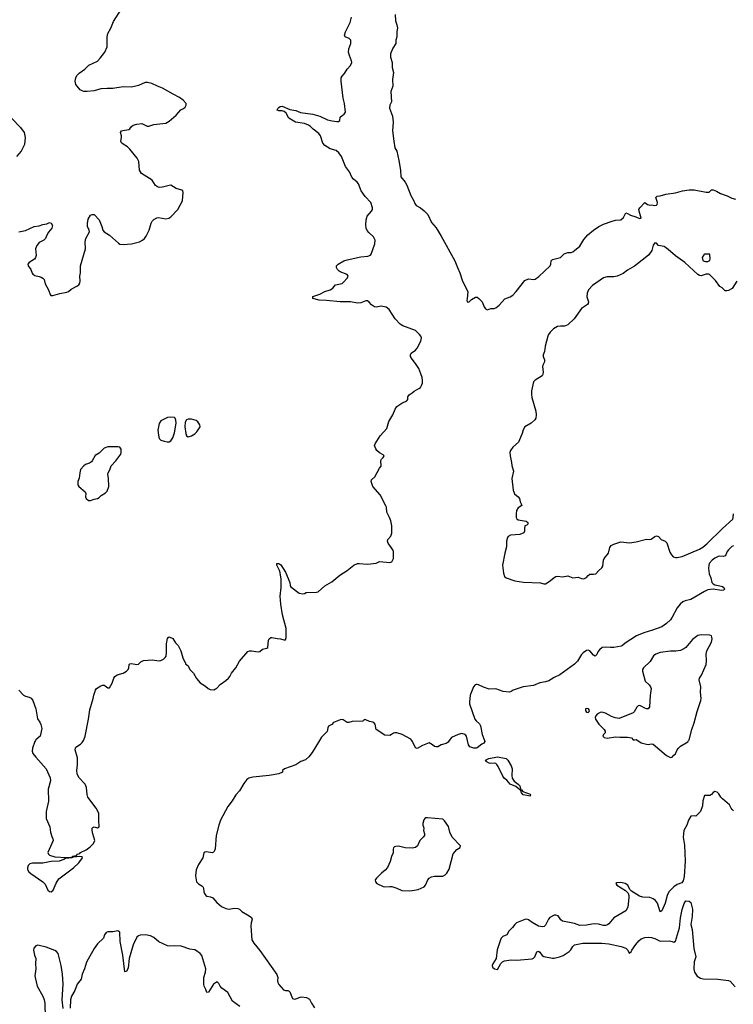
# Model space of a CAD drawing. Header units: inches. Extents: x 1552086 to 1694788, y 812325 to 917226.
# Tile 43 of 109: x 1614660 to 1623007, y 876916 to 888429. Entities that reach past the tile are written whole.
import ezdxf

# ---------------------------------------------------------------- set-up
doc = ezdxf.new("R2010")
doc.units = ezdxf.units.IN
doc.header["$MEASUREMENT"] = 0
for name, color, linetype in [('B6817', 7, 'Continuous'), ('B6818', 7, 'Continuous'), ('B6827', 7, 'Continuous'), ('B6828', 7, 'Continuous')]:
    doc.layers.add(name, color=color, linetype=linetype)

msp = doc.modelspace()

# ---------------------------------------------------------------- linework, layer by layer
at = {"layer": 'B6817', "color": 6, "elevation": 800}
for points in [[(1614844, 880000), (1614838, 879990), (1614809, 879910), (1614805, 879875), (1614815, 879850), (1614850, 879804), (1614972, 879670), (1615016, 879564), (1615019, 879530), (1614992, 879430), (1614996, 879290), (1614971, 879171), (1614969, 879090), (1615012, 878990), (1615022, 878930), (1615038, 878878), (1615050, 878850), (1615053, 878830), (1614990, 878690), (1614998, 878670), (1615010, 878660), (1615070, 878641), (1615207, 878633), (1615250, 878638), (1615270, 878634), (1615278, 878638), (1615274, 878630), (1615198, 878622), (1615178, 878610), (1615121, 878590), (1615030, 878585), (1614930, 878568), (1614810, 878568), (1614780, 878560), (1614759, 878541), (1614750, 878510), (1614751, 878491), (1614766, 878466), (1614790, 878445), (1614933, 878350), (1614959, 878319), (1614989, 878249), (1615010, 878234), (1615030, 878233), (1615051, 878250), (1615086, 878334), (1615118, 878382), (1615289, 878511), (1615351, 878570), (1615396, 878630), (1615390, 878639), (1615363, 878643), (1615290, 878638), (1615280, 878640), (1615278, 878650), (1615323, 878657), (1615335, 878670), (1615362, 878678), (1615372, 878690), (1615437, 878723), (1615484, 878756), (1615525, 878795), (1615538, 878830), (1615517, 878910), (1615510, 878950), (1615510, 878976), (1615515, 878985), (1615530, 878990), (1615570, 878978), (1615590, 878991), (1615585, 879070), (1615587, 879150), (1615554, 879210), (1615458, 879338), (1615448, 879368), (1615441, 879450), (1615426, 879490), (1615354, 879570), (1615333, 879610), (1615327, 879650), (1615336, 879716), (1615337, 879797), (1615310, 879890), (1615313, 879910), (1615319, 879921), (1615370, 879956), (1615390, 879977), (1615405, 880000)], [(1618166, 880000), (1618081, 879859), (1618044, 879810), (1618004, 879776), (1617950, 879754), (1617890, 879716), (1617756, 879670), (1617734, 879650), (1617733, 879630), (1617693, 879610), (1617579, 879590), (1617387, 879573), (1617340, 879560), (1617317, 879543), (1617282, 879498), (1617230, 879414), (1617190, 879366), (1617145, 879295), (1617095, 879230), (1617010, 879069), (1616988, 879010), (1616958, 878890), (1616946, 878734), (1616936, 878704), (1616926, 878694), (1616910, 878689), (1616843, 878697), (1616826, 878694), (1616813, 878687), (1616801, 878630), (1616750, 878550), (1616726, 878490), (1616717, 878417), (1616730, 878350), (1616750, 878325), (1616790, 878302), (1616805, 878285), (1616812, 878270), (1616815, 878230), (1616822, 878210), (1616838, 878190), (1616850, 878181), (1616893, 878173), (1616921, 878161), (1616966, 878106), (1617020, 878060), (1617070, 878037), (1617110, 878030), (1617170, 878040), (1617210, 878037), (1617230, 878029), (1617260, 878000), (1617346, 877950), (1617371, 877930), (1617379, 877910), (1617367, 877870), (1617362, 877830), (1617376, 877670), (1617397, 877630), (1617470, 877545), (1617666, 877266), (1617680, 877230), (1617675, 877190), (1617679, 877170), (1617690, 877148), (1617747, 877087), (1617770, 877078), (1617796, 877076), (1617811, 877070), (1617820, 877061), (1617850, 876982), (1617870, 876978), (1617890, 876981), (1617939, 877001), (1617957, 877003), (1618016, 876996), (1618050, 876975), (1618073, 876930), (1618110, 876876)], [(1619685, 880000), (1619670, 879980), (1619650, 879965), (1619590, 879951), (1619550, 879928), (1619530, 879927), (1619512, 879932), (1619490, 879951), (1619450, 879972), (1619370, 879942), (1619310, 879906), (1619290, 879915), (1619255, 879990), (1619247, 880000)], [(1620000, 879912), (1619990, 879910), (1619970, 879911), (1619925, 879925), (1619909, 879950), (1619898, 880000)], [(1617236, 876890), (1617150, 876954), (1617094, 877054), (1617024, 877104), (1617005, 877130), (1616990, 877161), (1616970, 877178), (1616950, 877169), (1616929, 877151), (1616870, 877057), (1616850, 877055), (1616839, 877090), (1616817, 877130), (1616814, 877150), (1616814, 877230), (1616834, 877290), (1616838, 877330), (1616790, 877485), (1616771, 877511), (1616730, 877542), (1616710, 877552), (1616650, 877561), (1616550, 877594), (1616470, 877601), (1616410, 877596), (1616390, 877599), (1616288, 877648), (1616230, 877696), (1616190, 877717), (1616130, 877730), (1616070, 877725), (1616050, 877718), (1616030, 877703), (1615987, 877613), (1615940, 877450), (1615930, 877344), (1615910, 877299), (1615890, 877297), (1615867, 877490), (1615835, 877650), (1615830, 877760), (1615810, 877775), (1615750, 877764), (1615690, 877762), (1615670, 877755), (1615652, 877730), (1615641, 877690), (1615570, 877622), (1615532, 877568), (1615441, 877410), (1615419, 877330), (1615393, 877270), (1615378, 877210), (1615334, 877150), (1615304, 877076), (1615268, 877010), (1615256, 876970), (1615249, 876871)], [(1615170, 876866), (1615157, 876970), (1615170, 877150), (1615160, 877270), (1615146, 877370), (1615111, 877510), (1615090, 877532), (1615070, 877546), (1614970, 877585), (1614874, 877606), (1614850, 877598), (1614827, 877573), (1614821, 877550), (1614832, 877492), (1614849, 877450), (1614845, 877395), (1614849, 877330), (1614839, 877250), (1614841, 877230), (1614863, 877130), (1614930, 877012), (1614947, 876970), (1614956, 876930), (1614957, 876763)]]:
    msp.add_lwpolyline(points, dxfattribs=at)
at = {"layer": 'B6817', "color": 6, "elevation": 900}
msp.add_lwpolyline([(1619430, 879096), (1619410, 879096), (1619400, 879090), (1619388, 879072), (1619374, 879030), (1619376, 879010), (1619385, 878990), (1619388, 878970), (1619385, 878950), (1619394, 878910), (1619393, 878890), (1619380, 878870), (1619339, 878830), (1619312, 878768), (1619290, 878748), (1619250, 878740), (1619170, 878746), (1619090, 878766), (1619058, 878762), (1619044, 878756), (1619034, 878746), (1619029, 878731), (1619030, 878686), (1619010, 878645), (1618994, 878586), (1618964, 878516), (1618936, 878484), (1618892, 878450), (1618832, 878390), (1618818, 878370), (1618820, 878350), (1618838, 878330), (1618910, 878294), (1618931, 878289), (1618990, 878295), (1619012, 878292), (1619070, 878275), (1619130, 878246), (1619217, 878243), (1619250, 878247), (1619322, 878258), (1619390, 878290), (1619408, 878310), (1619432, 878370), (1619450, 878390), (1619475, 878405), (1619510, 878415), (1619610, 878415), (1619638, 878430), (1619656, 878450), (1619682, 878498), (1619730, 878676), (1619774, 878726), (1619812, 878750), (1619814, 878770), (1619720, 878870), (1619691, 878930), (1619675, 878995), (1619630, 879063), (1619610, 879080)], close=True, dxfattribs=at)
at = {"layer": 'B6818', "color": 6}
for points, elevation in [([(1614650, 885950), (1614730, 885966), (1614830, 886010), (1614890, 886018), (1614930, 886034), (1614978, 886042), (1615010, 886059), (1615030, 886050), (1615043, 886023), (1615038, 885990), (1614997, 885943), (1614977, 885910), (1614962, 885870), (1614944, 885850), (1614890, 885823), (1614861, 885790), (1614847, 885750), (1614853, 885670), (1614847, 885650), (1614832, 885628), (1614770, 885591), (1614754, 885570), (1614758, 885550), (1614792, 885510), (1614805, 885465), (1614814, 885454), (1614838, 885438), (1614890, 885427), (1614910, 885417), (1614930, 885406), (1614946, 885390), (1614960, 885340), (1614996, 885270), (1615017, 885217), (1615026, 885206), (1615050, 885206), (1615130, 885228), (1615210, 885242), (1615230, 885251), (1615262, 885278), (1615328, 885312), (1615352, 885330), (1615364, 885350), (1615368, 885370), (1615364, 885430), (1615373, 885470), (1615372, 885552), (1615429, 885750), (1615427, 885830), (1615433, 885870), (1615477, 885950), (1615473, 885970), (1615453, 886010), (1615453, 886047), (1615463, 886097), (1615490, 886145), (1615510, 886151), (1615530, 886151), (1615591, 886090), (1615623, 886010), (1615631, 885970), (1615647, 885950), (1615710, 885908), (1615815, 885815), (1615830, 885806), (1615870, 885801), (1615970, 885807), (1616061, 885830), (1616098, 885850), (1616121, 885870), (1616141, 885899), (1616176, 885970), (1616198, 886050), (1616210, 886073), (1616230, 886094), (1616266, 886114), (1616283, 886117), (1616370, 886102), (1616404, 886110), (1616430, 886124), (1616511, 886210), (1616563, 886310), (1616573, 886410), (1616567, 886427), (1616556, 886436), (1616490, 886456), (1616430, 886493), (1616410, 886491), (1616330, 886469), (1616290, 886467), (1616273, 886473), (1616248, 886490), (1616211, 886551), (1616084, 886630), (1616060, 886670), (1616054, 886770), (1616036, 886810), (1615950, 886915), (1615921, 886941), (1615870, 886972), (1615852, 886990), (1615844, 887010), (1615852, 887050), (1615850, 887070), (1615841, 887110), (1615851, 887129), (1615865, 887135), (1615936, 887144), (1615950, 887154), (1615970, 887182), (1615986, 887194), (1616030, 887208), (1616090, 887214), (1616150, 887184), (1616170, 887184), (1616230, 887202), (1616370, 887219), (1616410, 887242), (1616490, 887312), (1616544, 887376), (1616576, 887390), (1616595, 887405), (1616608, 887430), (1616606, 887450), (1616571, 887490), (1616530, 887521), (1616457, 887557), (1616330, 887629), (1616271, 887651), (1616204, 887684), (1616155, 887695), (1616126, 887694), (1616050, 887659), (1615970, 887642), (1615870, 887643), (1615750, 887623), (1615684, 887624), (1615610, 887619), (1615530, 887599), (1615449, 887591), (1615410, 887591), (1615390, 887596), (1615369, 887609), (1615333, 887650), (1615319, 887670), (1615309, 887710), (1615316, 887750), (1615330, 887778), (1615356, 887804), (1615422, 887850), (1615470, 887897), (1615570, 887946), (1615601, 887979), (1615656, 888050), (1615683, 888110), (1615685, 888150), (1615682, 888230), (1615690, 888266), (1615727, 888330), (1615759, 888410), (1615849, 888550)], 900), ([(1619050, 888490), (1619055, 888415), (1619073, 888370), (1619079, 888330), (1619072, 888290), (1619073, 888230), (1619058, 888190), (1619060, 888150), (1619023, 888097), (1618999, 888030), (1618999, 887990), (1619016, 887930), (1619018, 887870), (1619033, 887810), (1619020, 887730), (1619026, 887650), (1619002, 887590), (1619010, 887470), (1618988, 887430), (1618985, 887395), (1619021, 887301), (1619028, 887230), (1619021, 887130), (1619035, 887010), (1619049, 886930), (1619070, 886890), (1619096, 886784), (1619113, 886670), (1619118, 886590), (1619170, 886530), (1619190, 886493), (1619235, 886375), (1619270, 886313), (1619281, 886281), (1619298, 886258), (1619350, 886228), (1619390, 886196), (1619432, 886150), (1619478, 886058), (1619530, 885994), (1619590, 885897), (1619750, 885610), (1619779, 885530), (1619807, 885470), (1619840, 885370), (1619900, 885250), (1619894, 885166), (1619889, 885150), (1619894, 885130), (1619912, 885128), (1619943, 885157), (1619990, 885185), (1620000, 885185)], 800), ([(1615405, 880000), (1615410, 880007), (1615427, 880050), (1615464, 880250), (1615479, 880361), (1615520, 880490), (1615528, 880532), (1615547, 880590), (1615560, 880610), (1615610, 880640), (1615630, 880647), (1615650, 880646), (1615661, 880641), (1615690, 880617), (1615710, 880618), (1615743, 880670), (1615763, 880730), (1615774, 880750), (1615799, 880770), (1615871, 880789), (1615908, 880810), (1615928, 880830), (1615935, 880850), (1615940, 880890), (1615950, 880899), (1615970, 880900), (1616030, 880890), (1616050, 880894), (1616079, 880921), (1616110, 880935), (1616210, 880944), (1616290, 880934), (1616310, 880937), (1616341, 880950), (1616362, 880970), (1616372, 880988), (1616378, 881030), (1616377, 881130), (1616390, 881193), (1616396, 881204), (1616410, 881214), (1616453, 881193), (1616484, 881144), (1616515, 881110), (1616544, 881050), (1616567, 880967), (1616590, 880916), (1616598, 880910), (1616598, 880898), (1616630, 880875), (1616650, 880830), (1616695, 880790), (1616730, 880724), (1616770, 880676), (1616835, 880635), (1616864, 880610), (1616890, 880598), (1616930, 880595), (1616950, 880603), (1616964, 880610), (1617004, 880656), (1617070, 880701), (1617102, 880730), (1617118, 880750), (1617137, 880790), (1617187, 880850), (1617233, 880930), (1617330, 881040), (1617350, 881049), (1617370, 881049), (1617450, 881036), (1617470, 881043), (1617502, 881070), (1617550, 881081), (1617562, 881090), (1617570, 881172), (1617579, 881190), (1617596, 881204), (1617610, 881207), (1617670, 881192), (1617710, 881190), (1617750, 881177), (1617770, 881177), (1617776, 881204), (1617776, 881310), (1617736, 881470), (1617714, 881594), (1617705, 881690), (1617718, 881790), (1617718, 881890), (1617701, 881981), (1617666, 882050), (1617669, 882071), (1617690, 882069), (1617714, 882054), (1617770, 881969), (1617820, 881850), (1617824, 881810), (1617830, 881796), (1617930, 881724), (1617970, 881716), (1617990, 881718), (1618010, 881731), (1618130, 881735), (1618150, 881741), (1618230, 881808), (1618310, 881857), (1618405, 881935), (1618489, 881990), (1618569, 882051), (1618610, 882069), (1618632, 882072), (1618730, 882064), (1618830, 882073), (1618870, 882092), (1618990, 882084), (1619012, 882090), (1619032, 882130), (1619033, 882210), (1619024, 882230), (1618968, 882308), (1618961, 882330), (1618965, 882350), (1619000, 882390), (1619014, 882426), (1619011, 882510), (1619001, 882570), (1618987, 882610), (1618955, 882670), (1618949, 882729), (1618944, 882744), (1618875, 882875), (1618790, 882970), (1618772, 883030), (1618775, 883050), (1618815, 883085), (1618870, 883185), (1618889, 883210), (1618886, 883274), (1618893, 883290), (1618913, 883310), (1618925, 883330), (1618910, 883343), (1618870, 883363), (1618839, 883390), (1618825, 883410), (1618809, 883450), (1618816, 883470), (1618839, 883501), (1618875, 883565), (1618955, 883650), (1618978, 883730), (1619025, 883810), (1619050, 883874), (1619070, 883905), (1619130, 883946), (1619189, 883971), (1619199, 883990), (1619200, 884020), (1619216, 884044), (1619250, 884066), (1619273, 884087), (1619330, 884115), (1619350, 884130), (1619360, 884150), (1619370, 884178), (1619371, 884211), (1619366, 884246), (1619352, 884290), (1619328, 884350), (1619298, 884398), (1619244, 884470), (1619232, 884490), (1619230, 884510), (1619238, 884530), (1619290, 884563), (1619311, 884589), (1619353, 884670), (1619358, 884710), (1619352, 884730), (1619337, 884750), (1619290, 884794), (1619141, 884850), (1619110, 884870), (1619050, 884930), (1618981, 885041), (1618946, 885066), (1618890, 885081), (1618830, 885068), (1618810, 885071), (1618775, 885095), (1618748, 885128), (1618730, 885142), (1618710, 885143), (1618650, 885117), (1618610, 885113), (1618529, 885129), (1618408, 885130), (1618247, 885147), (1618162, 885150), (1618089, 885170), (1618088, 885192), (1618170, 885221), (1618230, 885250), (1618291, 885269), (1618323, 885290), (1618353, 885327), (1618430, 885346), (1618445, 885355), (1618496, 885410), (1618504, 885430), (1618492, 885450), (1618410, 885480), (1618395, 885490), (1618376, 885510), (1618366, 885530), (1618367, 885550), (1618386, 885570), (1618451, 885609), (1618490, 885623), (1618650, 885658), (1618734, 885666), (1618763, 885677), (1618773, 885687), (1618815, 885810), (1618817, 885850), (1618800, 885890), (1618742, 885942), (1618725, 885965), (1618714, 885990), (1618707, 886030), (1618711, 886090), (1618724, 886130), (1618775, 886190), (1618785, 886210), (1618787, 886230), (1618766, 886290), (1618701, 886361), (1618653, 886430), (1618623, 886510), (1618607, 886530), (1618564, 886564), (1618546, 886586), (1618519, 886650), (1618470, 886712), (1618425, 886830), (1618394, 886874), (1618360, 886900), (1618290, 886918), (1618230, 886957), (1618206, 886986), (1618179, 887070), (1618160, 887100), (1618093, 887150), (1618062, 887182), (1618037, 887197), (1617990, 887215), (1617888, 887230), (1617810, 887278), (1617777, 887337), (1617754, 887354), (1617730, 887362), (1617690, 887364), (1617670, 887370), (1617679, 887390), (1617690, 887401), (1617707, 887413), (1617730, 887418), (1617820, 887380), (1617890, 887366), (1617945, 887345), (1618090, 887326), (1618170, 887301), (1618259, 887259), (1618315, 887245), (1618370, 887239), (1618390, 887240), (1618403, 887250), (1618410, 887290), (1618430, 887309), (1618457, 887323), (1618471, 887349), (1618459, 887450), (1618443, 887510), (1618421, 887710), (1618422, 887750), (1618430, 887769), (1618461, 887799), (1618492, 887850), (1618530, 887893), (1618545, 887930), (1618543, 887950), (1618516, 888010), (1618505, 888050), (1618511, 888089), (1618534, 888150), (1618534, 888190), (1618513, 888210), (1618468, 888228), (1618459, 888250), (1618470, 888288), (1618525, 888395), (1618542, 888458)], 800), ([(1614570, 887273), (1614670, 887170), (1614712, 887110), (1614726, 887050), (1614716, 886970), (1614679, 886890), (1614625, 886830)], 900), ([(1620000, 880655), (1619987, 880653), (1619967, 880630), (1619930, 880532), (1619921, 880450), (1619923, 880430), (1619985, 880250), (1619999, 880230), (1620000, 880229)], 800), ([(1614652, 880590), (1614704, 880530), (1614730, 880518), (1614770, 880507), (1614794, 880494), (1614814, 880470), (1614848, 880370), (1614870, 880256), (1614897, 880217), (1614909, 880189), (1614918, 880142), (1614901, 880050), (1614850, 880010), (1614844, 880000)], 800), ([(1619247, 880000), (1619235, 880015), (1619132, 880070), (1619072, 880090), (1619048, 880092), (1619033, 880087), (1619010, 880069), (1618990, 880061), (1618930, 880065), (1618829, 880130), (1618818, 880190), (1618802, 880210), (1618790, 880215), (1618750, 880223), (1618710, 880242), (1618690, 880246), (1618682, 880230), (1618670, 880225), (1618550, 880221), (1618510, 880210), (1618490, 880213), (1618442, 880242), (1618430, 880246), (1618410, 880244), (1618331, 880210), (1618310, 880188), (1618273, 880167), (1618264, 880150), (1618255, 880105), (1618190, 880041), (1618166, 880000)], 800), ([(1619898, 880000), (1619886, 880050), (1619870, 880070), (1619830, 880082), (1619790, 880072), (1619710, 880034), (1619685, 880000)], 800)]:
    msp.add_lwpolyline(points, dxfattribs=dict(at, elevation=elevation))
at = {"layer": 'B6818', "color": 6, "elevation": 900}
for points in [[(1616430, 883783), (1616390, 883779), (1616310, 883739), (1616290, 883709), (1616277, 883630), (1616282, 883570), (1616290, 883533), (1616310, 883513), (1616350, 883499), (1616385, 883495), (1616410, 883495), (1616430, 883504), (1616450, 883538), (1616470, 883598), (1616489, 883710), (1616487, 883747), (1616478, 883770), (1616470, 883777)], [(1616670, 883757), (1616630, 883757), (1616610, 883749), (1616596, 883723), (1616593, 883667), (1616602, 883590), (1616610, 883562), (1616630, 883552), (1616670, 883565), (1616710, 883585), (1616734, 883610), (1616770, 883670), (1616767, 883690), (1616745, 883725), (1616723, 883743)], [(1615690, 883435), (1615650, 883419), (1615590, 883361), (1615545, 883335), (1615510, 883270), (1615500, 883260), (1615476, 883244), (1615430, 883227), (1615410, 883214), (1615372, 883170), (1615362, 883130), (1615356, 883070), (1615341, 883030), (1615339, 882990), (1615352, 882970), (1615425, 882910), (1615435, 882890), (1615431, 882850), (1615439, 882830), (1615467, 882807), (1615490, 882806), (1615530, 882822), (1615570, 882831), (1615590, 882842), (1615613, 882867), (1615663, 882897), (1615682, 882918), (1615702, 882970), (1615699, 883070), (1615693, 883110), (1615696, 883130), (1615714, 883166), (1615730, 883214), (1615784, 883270), (1615844, 883350), (1615849, 883370), (1615849, 883409), (1615830, 883429), (1615813, 883433)]]:
    msp.add_lwpolyline(points, close=True, dxfattribs=at)
at = {"layer": 'B6827', "color": 6}
for points, elevation in [([(1620096, 880000), (1620100, 879990), (1620090, 879970), (1620064, 879956), (1620010, 879915), (1620000, 879912)], 800), ([(1621891, 880000), (1621930, 879975), (1621990, 879956), (1622010, 879952), (1622050, 879960), (1622070, 879958), (1622226, 879826), (1622270, 879801), (1622290, 879806), (1622309, 879830), (1622330, 879843), (1622348, 879890), (1622367, 879913), (1622390, 879934), (1622474, 879986), (1622483, 880000)], 900), ([(1623010, 879180), (1622993, 879193), (1622980, 879210), (1622962, 879250), (1622879, 879319), (1622860, 879340), (1622839, 879379), (1622818, 879398), (1622790, 879404), (1622770, 879393), (1622750, 879368), (1622730, 879358), (1622670, 879359), (1622650, 879295), (1622645, 879235), (1622622, 879170), (1622570, 879115), (1622550, 879119), (1622510, 879115), (1622484, 879070), (1622462, 879010), (1622429, 878950), (1622421, 878870), (1622437, 878777), (1622443, 878590), (1622433, 878410), (1622422, 878358), (1622403, 878337), (1622350, 878318), (1622310, 878291), (1622251, 878230), (1622233, 878190), (1622210, 878098), (1622170, 878009), (1622150, 877998), (1622118, 878098), (1622096, 878130), (1622070, 878150), (1622030, 878166), (1621950, 878170), (1621910, 878181), (1621817, 878237), (1621798, 878258), (1621771, 878310), (1621743, 878330), (1621690, 878342), (1621645, 878335), (1621631, 878330), (1621646, 878310), (1621747, 878247), (1621776, 878216), (1621784, 878190), (1621785, 878165), (1621771, 878050), (1621750, 878009), (1621610, 877927), (1621550, 877858), (1621535, 877845), (1621510, 877838), (1621490, 877838), (1621430, 877854), (1621383, 877857), (1621350, 877855), (1621290, 877840), (1621210, 877837), (1621150, 877859), (1621010, 877890), (1620990, 877905), (1620958, 877950), (1620930, 877960), (1620910, 877957), (1620862, 877930), (1620844, 877910), (1620810, 877840), (1620794, 877826), (1620778, 877822), (1620750, 877824), (1620730, 877831), (1620653, 877873), (1620610, 877905), (1620590, 877911), (1620570, 877906), (1620470, 877868), (1620450, 877851), (1620424, 877816), (1620381, 877770), (1620358, 877730), (1620310, 877707), (1620292, 877690), (1620282, 877670), (1620246, 877554), (1620232, 877450), (1620193, 877390), (1620187, 877370), (1620191, 877350), (1620215, 877330), (1620250, 877324), (1620287, 877393), (1620307, 877413), (1620330, 877424), (1620410, 877435), (1620470, 877433), (1620653, 877447), (1620670, 877454), (1620684, 877470), (1620710, 877531), (1620730, 877539), (1620745, 877525), (1620770, 877486), (1620790, 877474), (1620890, 877457), (1620910, 877457), (1620973, 877470), (1621015, 877485), (1621086, 877534), (1621106, 877554), (1621130, 877592), (1621150, 877610), (1621248, 877630), (1621470, 877631), (1621550, 877622), (1621696, 877590), (1621750, 877574), (1621772, 877550), (1621790, 877515), (1621810, 877528), (1621820, 877550), (1621865, 877615), (1621901, 877659), (1621930, 877683), (1621970, 877696), (1622010, 877700), (1622050, 877697), (1622087, 877687), (1622150, 877656), (1622259, 877659), (1622291, 877651), (1622310, 877641), (1622330, 877654), (1622377, 877810), (1622390, 877926), (1622410, 878025), (1622430, 878094), (1622450, 878127), (1622490, 878121), (1622510, 878105), (1622529, 878030), (1622524, 877944), (1622508, 877850), (1622526, 877790), (1622545, 877570), (1622570, 877472), (1622549, 877411), (1622545, 877325), (1622551, 877290), (1622584, 877244), (1622622, 877222), (1622655, 877215), (1622825, 877210), (1622950, 877194), (1622970, 877186), (1623030, 877121)], 900)]:
    msp.add_lwpolyline(points, dxfattribs=dict(at, elevation=elevation))
at = {"layer": 'B6827', "color": 6, "elevation": 800}
for points in [[(1620518, 879422), (1620510, 879424), (1620462, 879462), (1620397, 879490), (1620356, 879536), (1620330, 879558), (1620310, 879585), (1620258, 879698), (1620241, 879721), (1620230, 879730), (1620210, 879735), (1620170, 879731), (1620150, 879735), (1620124, 879750), (1620107, 879770), (1620149, 879790), (1620250, 879808), (1620349, 879789), (1620370, 879772), (1620410, 879703), (1620422, 879670), (1620415, 879590), (1620420, 879560), (1620444, 879524), (1620490, 879491), (1620508, 879470), (1620516, 879436), (1620522, 879430)], [(1620630, 879350), (1620550, 879366), (1620530, 879390), (1620522, 879418), (1620530, 879422), (1620545, 879405), (1620630, 879373), (1620634, 879366)]]:
    msp.add_lwpolyline(points, close=True, dxfattribs=at)
at = {"layer": 'B6828', "color": 6}
for points, elevation in [([(1620000, 885185), (1620010, 885185), (1620030, 885171), (1620070, 885131), (1620091, 885070), (1620110, 885047), (1620130, 885038), (1620170, 885051), (1620210, 885051), (1620230, 885060), (1620270, 885092), (1620336, 885164), (1620398, 885190), (1620428, 885210), (1620466, 885250), (1620570, 885381), (1620610, 885398), (1620670, 885393), (1620690, 885397), (1620733, 885427), (1620863, 885550), (1620873, 885570), (1620877, 885610), (1620890, 885624), (1620984, 885650), (1621030, 885690), (1621070, 885708), (1621110, 885708), (1621130, 885713), (1621150, 885729), (1621210, 885781), (1621260, 885860), (1621307, 885913), (1621370, 885967), (1621433, 886010), (1621490, 886039), (1621590, 886074), (1621630, 886084), (1621692, 886090), (1621724, 886116), (1621750, 886170), (1621770, 886164), (1621803, 886143), (1621865, 886125), (1621910, 886103), (1621929, 886110), (1621905, 886190), (1621903, 886210), (1621912, 886228), (1621970, 886291), (1622002, 886270), (1622030, 886261), (1622050, 886263), (1622090, 886256), (1622110, 886262), (1622117, 886270), (1622120, 886290), (1622102, 886350), (1622116, 886364), (1622151, 886369), (1622218, 886390), (1622330, 886406), (1622412, 886428), (1622490, 886441), (1622550, 886439), (1622690, 886411), (1622726, 886414), (1622750, 886439), (1622770, 886439), (1622810, 886424), (1622856, 886396), (1622936, 886370), (1622990, 886341), (1623031, 886330)], 800), ([(1623048, 885370), (1622993, 885287), (1622950, 885264), (1622930, 885257), (1622910, 885259), (1622875, 885294), (1622849, 885309), (1622799, 885379), (1622729, 885449), (1622715, 885455), (1622690, 885454), (1622630, 885435), (1622610, 885437), (1622590, 885450), (1622441, 885590), (1622330, 885669), (1622244, 885744), (1622196, 885776), (1622130, 885790), (1622110, 885818), (1622090, 885821), (1622070, 885793), (1622053, 885730), (1622019, 885681), (1621977, 885643), (1621850, 885546), (1621770, 885500), (1621720, 885460), (1621650, 885429), (1621610, 885422), (1621530, 885423), (1621490, 885411), (1621360, 885320), (1621314, 885270), (1621296, 885230), (1621294, 885190), (1621314, 885130), (1621310, 885110), (1621302, 885098), (1621230, 885054), (1621145, 884930), (1621070, 884861), (1621033, 884847), (1620986, 884846), (1620950, 884840), (1620905, 884815), (1620863, 884777), (1620845, 884750), (1620838, 884730), (1620808, 884610), (1620799, 884550), (1620784, 884510), (1620781, 884490), (1620798, 884450), (1620797, 884430), (1620778, 884390), (1620776, 884370), (1620781, 884310), (1620778, 884282), (1620770, 884263), (1620690, 884216), (1620670, 884194), (1620646, 884090), (1620645, 884050), (1620651, 884010), (1620696, 883850), (1620700, 883810), (1620698, 883770), (1620687, 883750), (1620641, 883710), (1620570, 883670), (1620550, 883632), (1620538, 883590), (1620493, 883490), (1620428, 883430), (1620400, 883390), (1620393, 883370), (1620395, 883330), (1620414, 883250), (1620415, 883215), (1620435, 883150), (1620417, 883063), (1620430, 882926), (1620446, 882886), (1620490, 882850), (1620506, 882830), (1620513, 882790), (1620527, 882770), (1620532, 882750), (1620490, 882722), (1620472, 882690), (1620465, 882650), (1620468, 882608), (1620474, 882594), (1620490, 882580), (1620585, 882565), (1620602, 882550), (1620602, 882530), (1620590, 882518), (1620570, 882509), (1620563, 882477), (1620566, 882450), (1620557, 882430), (1620510, 882411), (1620399, 882401), (1620373, 882387), (1620365, 882375), (1620353, 882330), (1620355, 882265), (1620333, 882190), (1620309, 882051), (1620318, 881958), (1620330, 881918), (1620350, 881902), (1620450, 881868), (1620552, 881852), (1620750, 881843), (1620790, 881832), (1620810, 881834), (1620830, 881843), (1620868, 881870), (1620910, 881908), (1620930, 881918), (1620950, 881921), (1621010, 881916), (1621070, 881926), (1621130, 881904), (1621192, 881912), (1621230, 881894), (1621258, 881890), (1621290, 881908), (1621308, 881932), (1621330, 881945), (1621370, 881944), (1621398, 881950), (1621430, 881986), (1621470, 882019), (1621479, 882041), (1621488, 882110), (1621495, 882130), (1621545, 882190), (1621561, 882259), (1621579, 882281), (1621610, 882297), (1621690, 882324), (1621791, 882311), (1621870, 882323), (1621990, 882356), (1622030, 882351), (1622047, 882353), (1622090, 882387), (1622110, 882394), (1622130, 882386), (1622164, 882350), (1622210, 882332), (1622230, 882312), (1622264, 882204), (1622282, 882170), (1622303, 882150), (1622330, 882140), (1622350, 882140), (1622410, 882151), (1622610, 882238), (1622650, 882263), (1622698, 882302), (1622880, 882480), (1622999, 882590), (1623006, 882610), (1623010, 882651)], 800), ([(1623010, 882278), (1622990, 882269), (1622949, 882231), (1622935, 882210), (1622920, 882170), (1622910, 882159), (1622890, 882154), (1622850, 882157), (1622830, 882153), (1622790, 882133), (1622760, 882110), (1622726, 882070), (1622719, 882050), (1622715, 882010), (1622723, 881950), (1622744, 881904), (1622757, 881850), (1622770, 881832), (1622790, 881821), (1622850, 881811), (1622880, 881800), (1622895, 881790), (1622903, 881770), (1622890, 881758), (1622870, 881753), (1622770, 881769), (1622710, 881761), (1622670, 881743), (1622510, 881651), (1622445, 881635), (1622417, 881623), (1622384, 881596), (1622348, 881552), (1622290, 881441), (1622270, 881413), (1622227, 881370), (1622171, 881330), (1622063, 881290), (1621959, 881261), (1621875, 881225), (1621743, 881137), (1621710, 881111), (1621696, 881104), (1621610, 881089), (1621570, 881088), (1621510, 881094), (1621472, 881088), (1621440, 881060), (1621423, 881037), (1621410, 881008), (1621390, 880985), (1621370, 880997), (1621328, 881048), (1621310, 881057), (1621290, 881054), (1621250, 881026), (1621230, 881005), (1621184, 880930), (1621150, 880894), (1620978, 880770), (1620910, 880739), (1620850, 880700), (1620810, 880688), (1620744, 880676), (1620670, 880643), (1620549, 880630), (1620430, 880591), (1620408, 880572), (1620390, 880566), (1620315, 880575), (1620230, 880603), (1620150, 880601), (1620085, 880625), (1620028, 880652), (1620010, 880657), (1620000, 880655)], 800), ([(1622483, 880000), (1622489, 880010), (1622520, 880130), (1622550, 880208), (1622582, 880338), (1622625, 880470), (1622629, 880490), (1622624, 880564), (1622625, 880630), (1622607, 880710), (1622612, 880730), (1622634, 880766), (1622688, 880890), (1622694, 880934), (1622689, 881010), (1622696, 881050), (1622751, 881150), (1622758, 881190), (1622756, 881210), (1622750, 881223), (1622732, 881232), (1622630, 881236), (1622590, 881228), (1622530, 881181), (1622450, 881088), (1622428, 881072), (1622390, 881055), (1622335, 881045), (1622270, 881045), (1622150, 881028), (1622102, 881010), (1622075, 880990), (1622035, 880925), (1621958, 880850), (1621946, 880830), (1621943, 880810), (1621976, 880696), (1622023, 880650), (1622037, 880630), (1622045, 880610), (1622033, 880527), (1622025, 880395), (1622010, 880371), (1621990, 880371), (1621970, 880379), (1621930, 880404), (1621912, 880410), (1621894, 880406), (1621877, 880390), (1621846, 880334), (1621834, 880326), (1621670, 880258), (1621626, 880266), (1621583, 880283), (1621510, 880322), (1621470, 880332), (1621450, 880329), (1621416, 880310), (1621399, 880290), (1621391, 880270), (1621394, 880250), (1621432, 880190), (1621496, 880130), (1621508, 880110), (1621508, 880090), (1621488, 880070), (1621482, 880050), (1621495, 880035), (1621530, 880027), (1621630, 880043), (1621679, 880039), (1621770, 880040), (1621816, 880030), (1621834, 880010), (1621850, 880007), (1621870, 880013), (1621891, 880000)], 900), ([(1620000, 880229), (1620037, 880197), (1620051, 880171), (1620068, 880070), (1620096, 880000)], 800)]:
    msp.add_lwpolyline(points, dxfattribs=dict(at, elevation=elevation))
for points, elevation in [([(1622670, 885688), (1622660, 885680), (1622642, 885650), (1622650, 885614), (1622664, 885604), (1622680, 885600), (1622710, 885601), (1622730, 885612), (1622737, 885630), (1622730, 885686)], 800), ([(1621285, 880375), (1621279, 880370), (1621278, 880350), (1621290, 880331), (1621310, 880328), (1621322, 880338), (1621326, 880350), (1621311, 880371)], 900)]:
    msp.add_lwpolyline(points, close=True, dxfattribs=dict(at, elevation=elevation))

doc.saveas('drawing.dxf')
